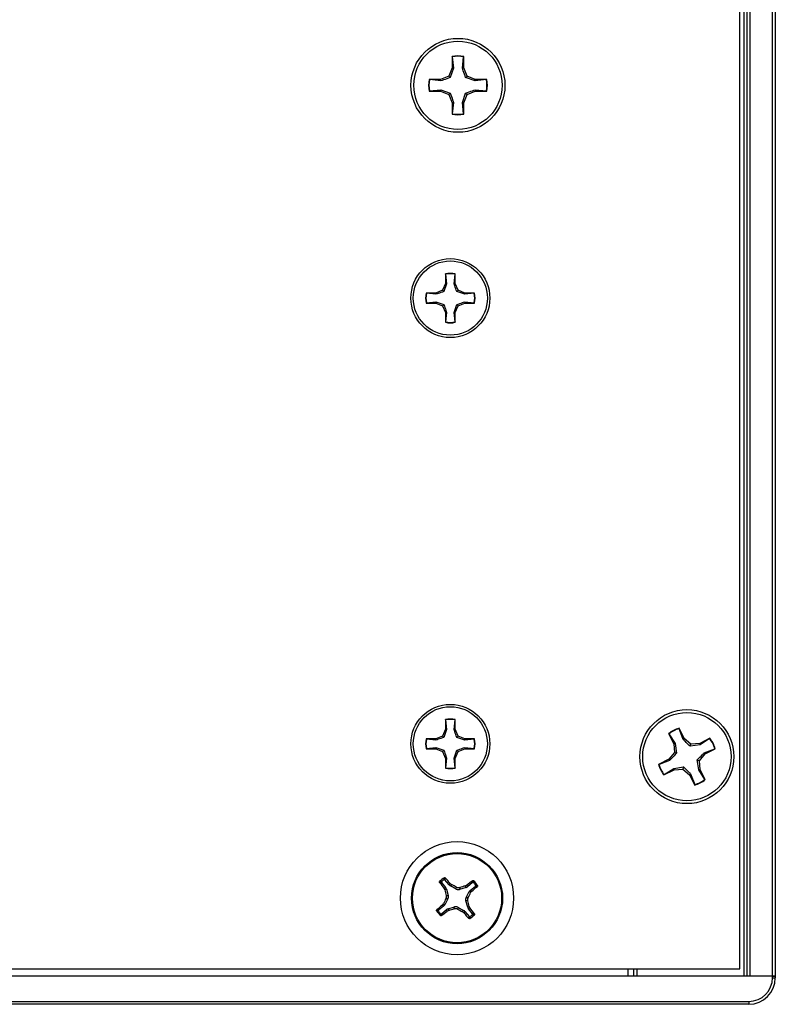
# Paper-space layout 'P3m-V' of a CAD drawing. Header units: inches. Extents: x 0.3 to 33.8, y 0.2 to 21.7.
# Tile 4 of 36: x 3.6 to 5, y 2.7 to 4.4. Entities that reach past the tile are written whole.
import ezdxf

# ---------------------------------------------------------------- set-up
doc = ezdxf.new("R2010")
doc.units = ezdxf.units.IN
doc.header["$MEASUREMENT"] = 0

psp = doc.layouts.new('P3m-V')

# ---------------------------------------------------------------- linework, layer by layer
at = {"color": 7, "linetype": 'Continuous', "lineweight": 25}
for p, q in [((4.90994, 2.7501), (4.90994, 10.7501)), ((4.91744, 2.7376), (4.91744, 10.7626)), ((4.92244, 2.7376), (4.92244, 10.7626)), ((4.92744, 10.7626), (4.92744, 2.7376)), ((4.96744, 2.7376), (4.96744, 10.7626)), ((4.97244, 10.7626), (4.97244, 2.7376)), ((4.40119, 4.3619), (4.40119, 4.34163)), ((4.40157, 4.36119), (4.40119, 4.3619)), ((4.40157, 4.36119), (4.40359, 4.34115)), ((4.4196, 4.34115), (4.42161, 4.36119)), ((4.42161, 4.36119), (4.42199, 4.3619)), ((4.42199, 4.34163), (4.42199, 4.3619)), ((4.40119, 4.34163), (4.39525, 4.32729)), ((4.40359, 4.34115), (4.39801, 4.32453)), ((4.40359, 4.34115), (4.40119, 4.34163)), ((4.4196, 4.34115), (4.42199, 4.34163)), ((4.42793, 4.32729), (4.42199, 4.34163)), ((4.38092, 4.32135), (4.36064, 4.32135)), ((4.36135, 4.32097), (4.36064, 4.32135)), ((4.38139, 4.31896), (4.36135, 4.32097)), ((4.39525, 4.32729), (4.38092, 4.32135)), ((4.38139, 4.31896), (4.38092, 4.32135)), ((4.39801, 4.32453), (4.39525, 4.32729)), ((4.42517, 4.32453), (4.42793, 4.32729)), ((4.44179, 4.31896), (4.42517, 4.32453)), ((4.44227, 4.32135), (4.42793, 4.32729)), ((4.44179, 4.31896), (4.44227, 4.32135)), ((4.46183, 4.32097), (4.44179, 4.31896)), ((4.46254, 4.32135), (4.44227, 4.32135)), ((4.46183, 4.32097), (4.46254, 4.32135)), ((4.36135, 4.30094), (4.36064, 4.30055)), ((4.36064, 4.30055), (4.38092, 4.30055)), ((4.36135, 4.30094), (4.38139, 4.30295)), ((4.38139, 4.30295), (4.38092, 4.30055)), ((4.38092, 4.30055), (4.39525, 4.29462)), ((4.38139, 4.30295), (4.39801, 4.29738)), ((4.39801, 4.29738), (4.39525, 4.29462)), ((4.4196, 4.28076), (4.42517, 4.29738)), ((4.42517, 4.29738), (4.42793, 4.29462)), ((4.42793, 4.29462), (4.44227, 4.30055)), ((4.44179, 4.30295), (4.44227, 4.30055)), ((4.44179, 4.30295), (4.46183, 4.30094)), ((4.44227, 4.30055), (4.46254, 4.30055)), ((4.46183, 4.30094), (4.46254, 4.30055)), ((4.39525, 4.29462), (4.40119, 4.28028)), ((4.40359, 4.28076), (4.40119, 4.28028)), ((4.40119, 4.28028), (4.40119, 4.26)), ((4.40359, 4.28076), (4.40157, 4.26071)), ((4.4196, 4.28076), (4.42199, 4.28028)), ((4.42161, 4.26071), (4.4196, 4.28076)), ((4.42199, 4.28028), (4.42793, 4.29462)), ((4.42199, 4.26), (4.42199, 4.28028)), ((4.40157, 4.26071), (4.40119, 4.26)), ((4.42161, 4.26071), (4.42199, 4.26)), ((4.3894, 3.97793), (4.3894, 3.9609)), ((4.38972, 3.97733), (4.3894, 3.97793)), ((4.38972, 3.97733), (4.39141, 3.9605)), ((4.40485, 3.9605), (4.40654, 3.97733)), ((4.40654, 3.97733), (4.40686, 3.97793)), ((4.40686, 3.9609), (4.40686, 3.97793)), ((4.38441, 3.94886), (4.37237, 3.94388)), ((4.3894, 3.9609), (4.38441, 3.94886)), ((4.38673, 3.94654), (4.38441, 3.94886)), ((4.39141, 3.9605), (4.38673, 3.94654)), ((4.39141, 3.9605), (4.3894, 3.9609)), ((4.40485, 3.9605), (4.40686, 3.9609)), ((4.41185, 3.94886), (4.40686, 3.9609)), ((4.40953, 3.94654), (4.41185, 3.94886)), ((4.42389, 3.94388), (4.41185, 3.94886)), ((4.37237, 3.94388), (4.35535, 3.94388)), ((4.35594, 3.94355), (4.35535, 3.94388)), ((4.37277, 3.94186), (4.35594, 3.94355)), ((4.37277, 3.94186), (4.37237, 3.94388)), ((4.42349, 3.94186), (4.40953, 3.94654)), ((4.42349, 3.94186), (4.42389, 3.94388)), ((4.44032, 3.94355), (4.42349, 3.94186)), ((4.44092, 3.94388), (4.42389, 3.94388)), ((4.44032, 3.94355), (4.44092, 3.94388)), ((4.35594, 3.92673), (4.35535, 3.92641)), ((4.35535, 3.92641), (4.37237, 3.92641)), ((4.35594, 3.92673), (4.37277, 3.92842)), ((4.37277, 3.92842), (4.37237, 3.92641)), ((4.37237, 3.92641), (4.38441, 3.92142)), ((4.37277, 3.92842), (4.38673, 3.92374)), ((4.38673, 3.92374), (4.38441, 3.92142)), ((4.38441, 3.92142), (4.3894, 3.90938)), ((4.40485, 3.90978), (4.40953, 3.92374)), ((4.40686, 3.90938), (4.41185, 3.92142)), ((4.40953, 3.92374), (4.41185, 3.92142)), ((4.41185, 3.92142), (4.42389, 3.92641)), ((4.42349, 3.92842), (4.42389, 3.92641)), ((4.42349, 3.92842), (4.44032, 3.92673)), ((4.42389, 3.92641), (4.44092, 3.92641)), ((4.44032, 3.92673), (4.44092, 3.92641)), ((4.39141, 3.90978), (4.3894, 3.90938)), ((4.3894, 3.90938), (4.3894, 3.89236)), ((4.39141, 3.90978), (4.38972, 3.89295)), ((4.40654, 3.89295), (4.40485, 3.90978)), ((4.40485, 3.90978), (4.40686, 3.90938)), ((4.40686, 3.89236), (4.40686, 3.90938)), ((4.38972, 3.89295), (4.3894, 3.89236)), ((4.40654, 3.89295), (4.40686, 3.89236)), ((4.3894, 3.19052), (4.3894, 3.1735)), ((4.38972, 3.18993), (4.3894, 3.19052)), ((4.38972, 3.18993), (4.39141, 3.1731)), ((4.40485, 3.1731), (4.40654, 3.18993)), ((4.40654, 3.18993), (4.40686, 3.19052)), ((4.40686, 3.1735), (4.40686, 3.19052)), ((4.3894, 3.1735), (4.38441, 3.16146)), ((4.39141, 3.1731), (4.38673, 3.15914)), ((4.39141, 3.1731), (4.3894, 3.1735)), ((4.40485, 3.1731), (4.40686, 3.1735)), ((4.41185, 3.16146), (4.40686, 3.1735)), ((4.78378, 3.16576), (4.79299, 3.1477)), ((4.78444, 3.16531), (4.78378, 3.16576)), ((4.80229, 3.17441), (4.80231, 3.17522)), ((4.8096, 3.15564), (4.80229, 3.17441)), ((4.81152, 3.15715), (4.80231, 3.17522)), ((4.37237, 3.15647), (4.35535, 3.15647)), ((4.35594, 3.15615), (4.35535, 3.15647)), ((4.37277, 3.15446), (4.35594, 3.15615)), ((4.38441, 3.16146), (4.37237, 3.15647)), ((4.37277, 3.15446), (4.37237, 3.15647)), ((4.38673, 3.15914), (4.38441, 3.16146)), ((4.40953, 3.15914), (4.41185, 3.16146)), ((4.42349, 3.15446), (4.40953, 3.15914)), ((4.42389, 3.15647), (4.41185, 3.16146)), ((4.42349, 3.15446), (4.42389, 3.15647)), ((4.44032, 3.15615), (4.42349, 3.15446)), ((4.44092, 3.15647), (4.42389, 3.15647)), ((4.44032, 3.15615), (4.44092, 3.15647)), ((4.78444, 3.16531), (4.79534, 3.14837)), ((4.79534, 3.14837), (4.79299, 3.1477)), ((4.79534, 3.14837), (4.79793, 3.13103)), ((4.8096, 3.15564), (4.81152, 3.15715)), ((4.82332, 3.14708), (4.81152, 3.15715)), ((4.83879, 3.1483), (4.82332, 3.14708)), ((4.85685, 3.15752), (4.83879, 3.1483)), ((4.83946, 3.14595), (4.83879, 3.1483)), ((4.8564, 3.15685), (4.83946, 3.14595)), ((4.8564, 3.15685), (4.85685, 3.15752)), ((4.35594, 3.13933), (4.35535, 3.13901)), ((4.35535, 3.13901), (4.37237, 3.13901)), ((4.35594, 3.13933), (4.37277, 3.14102)), ((4.37277, 3.14102), (4.37237, 3.13901)), ((4.37237, 3.13901), (4.38441, 3.13402)), ((4.37277, 3.14102), (4.38673, 3.13634)), ((4.38673, 3.13634), (4.38441, 3.13402)), ((4.38441, 3.13402), (4.3894, 3.12198)), ((4.40485, 3.12238), (4.40953, 3.13634)), ((4.40686, 3.12198), (4.41185, 3.13402)), ((4.40953, 3.13634), (4.41185, 3.13402)), ((4.41185, 3.13402), (4.42389, 3.13901)), ((4.42349, 3.14102), (4.42389, 3.13901)), ((4.42349, 3.14102), (4.44032, 3.13933)), ((4.42389, 3.13901), (4.44092, 3.13901)), ((4.44032, 3.13933), (4.44092, 3.13901)), ((4.79421, 3.13223), (4.78414, 3.12043)), ((4.79299, 3.1477), (4.79421, 3.13223)), ((4.79793, 3.13103), (4.79421, 3.13223)), ((4.82212, 3.14337), (4.82332, 3.14708)), ((4.83946, 3.14595), (4.82212, 3.14337)), ((4.84673, 3.13169), (4.8655, 3.139)), ((4.84673, 3.13169), (4.84824, 3.12977)), ((4.84824, 3.12977), (4.8663, 3.13899)), ((4.8655, 3.139), (4.8663, 3.13899)), ((4.39141, 3.12238), (4.3894, 3.12198)), ((4.3894, 3.12198), (4.3894, 3.10496)), ((4.39141, 3.12238), (4.38972, 3.10555)), ((4.40654, 3.10555), (4.40485, 3.12238)), ((4.40485, 3.12238), (4.40686, 3.12198)), ((4.40686, 3.10496), (4.40686, 3.12198)), ((4.78414, 3.12043), (4.76608, 3.11122)), ((4.78565, 3.11851), (4.76689, 3.1112)), ((4.78565, 3.11851), (4.78414, 3.12043)), ((4.83446, 3.11918), (4.83817, 3.11797)), ((4.83704, 3.10184), (4.83446, 3.11918)), ((4.83817, 3.11797), (4.84824, 3.12977)), ((4.83939, 3.1025), (4.83817, 3.11797)), ((4.38972, 3.10555), (4.3894, 3.10496)), ((4.40654, 3.10555), (4.40686, 3.10496)), ((4.76689, 3.1112), (4.76608, 3.11122)), ((4.77553, 3.09269), (4.79359, 3.1019)), ((4.77599, 3.09335), (4.79293, 3.10425)), ((4.79293, 3.10425), (4.81027, 3.10684)), ((4.79293, 3.10425), (4.79359, 3.1019)), ((4.79359, 3.1019), (4.80906, 3.10312)), ((4.81027, 3.10684), (4.80906, 3.10312)), ((4.80906, 3.10312), (4.82086, 3.09305)), ((4.83704, 3.10184), (4.83939, 3.1025)), ((4.84794, 3.0849), (4.83704, 3.10184)), ((4.8486, 3.08444), (4.83939, 3.1025)), ((4.77599, 3.09335), (4.77553, 3.09269)), ((4.82278, 3.09456), (4.82086, 3.09305)), ((4.82086, 3.09305), (4.83008, 3.07499)), ((4.82278, 3.09456), (4.83009, 3.0758)), ((4.84794, 3.0849), (4.8486, 3.08444)), ((4.83009, 3.0758), (4.83008, 3.07499)), ((4.39591, 2.89873), (4.38859, 2.90775)), ((4.3824, 2.90272), (4.38971, 2.8937)), ((4.38704, 2.8923), (4.38971, 2.8937)), ((4.38838, 2.88957), (4.38704, 2.8923)), ((4.39113, 2.89102), (4.38838, 2.88957)), ((4.39113, 2.89102), (4.39449, 2.87971)), ((4.39591, 2.89873), (4.39783, 2.90106)), ((4.39783, 2.90106), (4.40022, 2.89918)), ((4.40022, 2.89918), (4.39824, 2.89679)), ((4.40862, 2.89117), (4.39824, 2.89679)), ((4.40862, 2.89117), (4.40898, 2.89462)), ((4.4149, 2.894), (4.41455, 2.89056)), ((4.42586, 2.89392), (4.41455, 2.89056)), ((4.42441, 2.89666), (4.42714, 2.89801)), ((4.42586, 2.89392), (4.42441, 2.89666)), ((4.42714, 2.89801), (4.42854, 2.89534)), ((4.43756, 2.90265), (4.42854, 2.89534)), ((4.43357, 2.88914), (4.44259, 2.89645)), ((4.43357, 2.88914), (4.4359, 2.88721)), ((4.39387, 2.87378), (4.38825, 2.8634)), ((4.39387, 2.87378), (4.39043, 2.87414)), ((4.39105, 2.88006), (4.39449, 2.87971)), ((4.42884, 2.87014), (4.4254, 2.8705)), ((4.42876, 2.85919), (4.4254, 2.8705)), ((4.42601, 2.87642), (4.43163, 2.8868)), ((4.42601, 2.87642), (4.42945, 2.87607)), ((4.43402, 2.88482), (4.43163, 2.8868)), ((4.4359, 2.88721), (4.43402, 2.88482)), ((4.38631, 2.86107), (4.3773, 2.85375)), ((4.38233, 2.84756), (4.39134, 2.85487)), ((4.38399, 2.863), (4.38587, 2.86538)), ((4.38631, 2.86107), (4.38399, 2.863)), ((4.38587, 2.86538), (4.38825, 2.8634)), ((4.39275, 2.8522), (4.39134, 2.85487)), ((4.39547, 2.85354), (4.39275, 2.8522)), ((4.39403, 2.85629), (4.40534, 2.85965)), ((4.39403, 2.85629), (4.39547, 2.85354)), ((4.40498, 2.85621), (4.40534, 2.85965)), ((4.41126, 2.85903), (4.4109, 2.85559)), ((4.41126, 2.85903), (4.42164, 2.85341)), ((4.41966, 2.85103), (4.42164, 2.85341)), ((4.42876, 2.85919), (4.4315, 2.86063)), ((4.43285, 2.85791), (4.43018, 2.8565)), ((4.43749, 2.84749), (4.43018, 2.8565)), ((4.4315, 2.86063), (4.43285, 2.85791)), ((4.42205, 2.84915), (4.41966, 2.85103)), ((4.42398, 2.85147), (4.42205, 2.84915)), ((4.42398, 2.85147), (4.43129, 2.84246)), ((2.40994, 2.7501), (4.90994, 2.7501)), ((4.71244, 2.7376), (4.71244, 2.7501)), ((4.72244, 2.7376), (4.72244, 2.7501)), ((4.72744, 2.7501), (4.72744, 2.7376)), ((4.96744, 2.7376), (2.35244, 2.7376)), ((4.96744, 2.7376), (4.92744, 2.7376)), ((4.96744, 2.73448), (4.96744, 2.7376)), ((4.96744, 2.7376), (4.97244, 2.7376)), ((4.97244, 2.7376), (4.96744, 2.7376)), ((4.96744, 2.73448), (4.97244, 2.73448)), ((4.97244, 2.7376), (4.97244, 2.73448)), ((2.39432, 2.6926), (4.92557, 2.6926)), ((4.92557, 2.6876), (2.39432, 2.6876)), ((4.92557, 2.6926), (4.92557, 2.6876))]:
    psp.add_line(p, q, dxfattribs=at)
for centre, radius in [((4.41159, 4.31095), 0.083), ((4.41159, 4.31095), 0.078), ((4.39813, 3.93514), 0.06975), ((4.39813, 3.93514), 0.0655), ((4.39813, 3.14774), 0.06975), ((4.39813, 3.14774), 0.0655), ((4.81619, 3.1251), 0.083), ((4.81619, 3.1251), 0.078), ((4.40994, 2.8751), 0.1), ((4.40994, 2.8751), 0.0805), ((4.40994, 2.8751), 0.07876)]:
    psp.add_circle(centre, radius, dxfattribs=at)
for centre, radius, start, end in [((4.41159, 4.31095), 0.052, 78.46304, 101.53696), ((4.41159, 4.31095), 0.05123, 78.72385, 101.27615), ((4.41159, 4.31095), 0.052, 168.46304, 191.53696), ((4.41159, 4.31095), 0.05123, 168.72385, 191.27615), ((4.41159, 4.31095), 0.05123, 348.72385, 11.27615), ((4.41159, 4.31095), 0.052, 348.46304, 11.53696), ((4.41159, 4.31095), 0.052, 258.46304, 281.53696), ((4.41159, 4.31095), 0.05123, 258.72385, 281.27615), ((4.39813, 3.93514), 0.04367, 78.46304, 101.53696), ((4.39813, 3.93514), 0.04302, 78.72385, 101.27615), ((4.39813, 3.93514), 0.04367, 168.46304, 191.53696), ((4.39813, 3.93514), 0.04302, 168.72385, 191.27615), ((4.39813, 3.93514), 0.04302, 348.72385, 11.27615), ((4.39813, 3.93514), 0.04367, 348.46304, 11.53696), ((4.39813, 3.93514), 0.04367, 258.46304, 281.53696), ((4.39813, 3.93514), 0.04302, 258.72385, 281.27615), ((4.39813, 3.14774), 0.04367, 78.46304, 101.53696), ((4.39813, 3.14774), 0.04302, 78.72385, 101.27615), ((4.81619, 3.1251), 0.052, 105.48493, 128.55885), ((4.81619, 3.1251), 0.05123, 105.74574, 128.29804), ((4.39813, 3.14774), 0.04367, 168.46304, 191.53696), ((4.39813, 3.14774), 0.04302, 168.72385, 191.27615), ((4.39813, 3.14774), 0.04302, 348.72385, 11.27615), ((4.39813, 3.14774), 0.04367, 348.46304, 11.53696), ((4.81619, 3.1251), 0.05123, 15.74574, 38.29804), ((4.81619, 3.1251), 0.052, 15.48493, 38.55885), ((4.39813, 3.14774), 0.04367, 258.46304, 281.53696), ((4.39813, 3.14774), 0.04302, 258.72385, 281.27615), ((4.81619, 3.1251), 0.052, 195.48493, 218.55885), ((4.81619, 3.1251), 0.05123, 195.74574, 218.29804), ((4.81619, 3.1251), 0.052, 285.48493, 308.55885), ((4.81619, 3.1251), 0.05123, 285.74574, 308.29804), ((4.40994, 2.8751), 0.04248, 121.78058, 136.33153), ((4.40994, 2.8751), 0.04007, 124.8945, 133.21762), ((3.79519, 2.38143), 0.79574, 40.76943, 41.72326), ((4.90981, 2.26538), 0.79574, 126.38885, 127.34269), ((4.40994, 2.8751), 0.04248, 31.78058, 46.33153), ((5.01967, 3.37497), 0.79574, 216.38885, 217.34269), ((5.28136, 3.1345), 0.92596, 195.33804, 195.94908), ((3.9766, 2.07581), 0.92596, 62.16303, 62.77407), ((4.66934, 2.00368), 0.92596, 105.33804, 105.94908), ((3.91627, 3.48985), 0.79574, 310.76943, 311.72326), ((4.40994, 2.8751), 0.04007, 34.8945, 43.21762), ((5.20924, 2.44176), 0.92596, 152.16303, 152.77407), ((3.53852, 2.6157), 0.92596, 15.33804, 15.94908), ((3.61065, 3.30845), 0.92596, 332.16303, 332.77407), ((4.40994, 2.8751), 0.04248, 211.78058, 226.33153), ((4.90362, 2.26035), 0.79574, 130.76943, 131.72326), ((4.15054, 3.74652), 0.92596, 285.33804, 285.94908), ((4.84329, 3.6744), 0.92596, 242.16303, 242.77407), ((3.80022, 2.37523), 0.79574, 36.38885, 37.34269), ((4.40994, 2.8751), 0.04007, 214.8945, 223.21762), ((3.91007, 3.48483), 0.79574, 306.38885, 307.34269), ((5.02469, 3.36878), 0.79574, 220.76943, 221.72326), ((4.40994, 2.8751), 0.04248, 301.78058, 316.33153), ((4.40994, 2.8751), 0.04007, 304.8945, 313.21762), ((4.92557, 2.73448), 0.04188, 270, 0), ((4.92557, 2.73448), 0.04688, 270, 0)]:
    psp.add_arc(centre, radius, start, end, dxfattribs=at)
for centre, major_axis, ratio, start_param, end_param in [((4.38359, 2.88876), (-0.00696, -0.00367), 0.994307, 2.9463327, 3.3368526), ((4.40201, 2.9037), (0.00503, 0.00606), 0.994307, 2.9463327, 3.3368526), ((4.41234, 2.89811), (0.00082, 0.00783), 0.993591, 2.7511616, 3.5320237), ((4.4236, 2.90146), (-0.00367, 0.00696), 0.994307, 2.9463327, 3.3368526), ((4.43854, 2.88304), (0.00606, -0.00503), 0.994307, 2.9463327, 3.3368526), ((4.38694, 2.8775), (-0.00783, 0.00082), 0.993591, 2.7511616, 3.5320237), ((4.43295, 2.87271), (0.00783, -0.00082), 0.993591, 2.7511616, 3.5320237), ((4.38134, 2.86717), (-0.00606, 0.00503), 0.994307, 2.9463327, 3.3368526), ((4.39628, 2.84875), (0.00367, -0.00696), 0.994307, 2.9463327, 3.3368526), ((4.40755, 2.8521), (-0.00082, -0.00783), 0.993591, 2.7511616, 3.5320237), ((4.41788, 2.8465), (-0.00503, -0.00606), 0.994307, 2.9463327, 3.3368526), ((4.4363, 2.86144), (0.00696, 0.00367), 0.994307, 2.9463327, 3.3368526)]:
    psp.add_ellipse(centre, major_axis=major_axis, ratio=ratio, start_param=start_param, end_param=end_param, dxfattribs=at)
for points, knots in [([(4.42517, 4.32453), (4.42373, 4.32868), (4.42169, 4.33455), (4.42007, 4.33965), (4.4196, 4.34115)], [0, 0, 0, 0, 0.7055493, 1, 1, 1, 1]), ([(4.39801, 4.32453), (4.39387, 4.32309), (4.388, 4.32106), (4.38289, 4.31944), (4.38139, 4.31896)], [0, 0, 0, 0, 0.7055493, 1, 1, 1, 1]), ([(4.39801, 4.29738), (4.39945, 4.29323), (4.40149, 4.28736), (4.40311, 4.28226), (4.40359, 4.28076)], [0, 0, 0, 0, 0.7055493, 1, 1, 1, 1]), ([(4.42517, 4.29738), (4.42931, 4.29881), (4.43519, 4.30085), (4.44029, 4.30247), (4.44179, 4.30295)], [0, 0, 0, 0, 0.7055493, 1, 1, 1, 1]), ([(4.40953, 3.94654), (4.40833, 3.95002), (4.40661, 3.95496), (4.40525, 3.95924), (4.40485, 3.9605)], [0, 0, 0, 0, 0.7055493, 1, 1, 1, 1]), ([(4.38673, 3.94654), (4.38325, 3.94534), (4.37832, 3.94362), (4.37403, 3.94226), (4.37277, 3.94186)], [0, 0, 0, 0, 0.70554926, 1, 1, 1, 1]), ([(4.38673, 3.92374), (4.38794, 3.92026), (4.38965, 3.91533), (4.39101, 3.91104), (4.39141, 3.90978)], [0, 0, 0, 0, 0.7055493, 1, 1, 1, 1]), ([(4.40953, 3.92374), (4.41301, 3.92495), (4.41795, 3.92666), (4.42223, 3.92802), (4.42349, 3.92842)], [0, 0, 0, 0, 0.7055493, 1, 1, 1, 1]), ([(4.40953, 3.15914), (4.40833, 3.16262), (4.40661, 3.16756), (4.40525, 3.17184), (4.40485, 3.1731)], [0, 0, 0, 0, 0.7055493, 1, 1, 1, 1]), ([(4.38673, 3.15914), (4.38325, 3.15793), (4.37832, 3.15622), (4.37403, 3.15486), (4.37277, 3.15446)], [0, 0, 0, 0, 0.70554926, 1, 1, 1, 1]), ([(4.82212, 3.14337), (4.81896, 3.14641), (4.81447, 3.15071), (4.81071, 3.15452), (4.8096, 3.15564)], [0, 0, 0, 0, 0.70554926, 1, 1, 1, 1]), ([(4.38673, 3.13634), (4.38794, 3.13286), (4.38965, 3.12793), (4.39101, 3.12364), (4.39141, 3.12238)], [0, 0, 0, 0, 0.7055493, 1, 1, 1, 1]), ([(4.40953, 3.13634), (4.41301, 3.13755), (4.41795, 3.13926), (4.42223, 3.14062), (4.42349, 3.14102)], [0, 0, 0, 0, 0.7055493, 1, 1, 1, 1]), ([(4.79793, 3.13103), (4.79489, 3.12787), (4.79058, 3.12338), (4.78677, 3.11962), (4.78565, 3.11851)], [0, 0, 0, 0, 0.7055493, 1, 1, 1, 1]), ([(4.83446, 3.11918), (4.8375, 3.12234), (4.8418, 3.12682), (4.84561, 3.13058), (4.84673, 3.13169)], [0, 0, 0, 0, 0.7055493, 1, 1, 1, 1]), ([(4.81027, 3.10684), (4.81343, 3.1038), (4.81791, 3.09949), (4.82167, 3.09568), (4.82278, 3.09456)], [0, 0, 0, 0, 0.7055493, 1, 1, 1, 1]), ([(4.38702, 2.90797), (4.38711, 2.90852), (4.38728, 2.90961), (4.38747, 2.91068), (4.38757, 2.91121)], [0, 0, 0, 0, 0.5041524, 1, 1, 1, 1]), ([(4.38859, 2.90775), (4.3885, 2.90784), (4.38831, 2.90803), (4.38794, 2.90817), (4.38754, 2.90819), (4.38723, 2.9081), (4.38707, 2.908), (4.38702, 2.90797)], [0, 0, 0, 0, 0.2255496, 0.4511532, 0.6755812, 0.89964, 1, 1, 1, 1]), ([(4.38757, 2.91121), (4.38769, 2.91127), (4.38792, 2.91139), (4.38832, 2.91142), (4.3887, 2.91133), (4.38896, 2.91117), (4.38907, 2.91105), (4.3891, 2.91102)], [0, 0, 0, 0, 0.2243701, 0.4484144, 0.6809027, 0.9255748, 1, 1, 1, 1]), ([(4.3891, 2.91102), (4.38901, 2.91047), (4.38883, 2.90939), (4.38867, 2.90829), (4.38859, 2.90775)], [0, 0, 0, 0, 0.5053527, 1, 1, 1, 1]), ([(4.43756, 2.90265), (4.43759, 2.9032), (4.43766, 2.90431), (4.43771, 2.9054), (4.43773, 2.90595)], [0, 0, 0, 0, 0.49464991, 1, 1, 1, 1]), ([(4.43773, 2.90595), (4.43785, 2.90602), (4.43809, 2.90616), (4.43851, 2.90619), (4.43893, 2.9061), (4.43916, 2.90592), (4.43927, 2.90583)], [0, 0, 0, 0, 0.2526917, 0.5055172, 0.7534417, 1, 1, 1, 1]), ([(4.43927, 2.90583), (4.43926, 2.90529), (4.43923, 2.90421), (4.43917, 2.9031), (4.43914, 2.90254)], [0, 0, 0, 0, 0.4958449, 1, 1, 1, 1]), ([(4.37909, 2.90289), (4.37902, 2.90301), (4.37889, 2.90325), (4.37885, 2.90367), (4.37895, 2.90409), (4.37913, 2.90432), (4.37922, 2.90443)], [0, 0, 0, 0, 0.25269173, 0.50551722, 0.75344174, 1, 1, 1, 1]), ([(4.3824, 2.90272), (4.38185, 2.90275), (4.38074, 2.90282), (4.37964, 2.90287), (4.37909, 2.90289)], [0, 0, 0, 0, 0.4946499, 1, 1, 1, 1]), ([(4.37922, 2.90443), (4.37975, 2.90442), (4.38084, 2.90439), (4.38195, 2.90433), (4.3825, 2.9043)], [0, 0, 0, 0, 0.4958449, 1, 1, 1, 1]), ([(4.3825, 2.9043), (4.38242, 2.9042), (4.38224, 2.90401), (4.38212, 2.90362), (4.38214, 2.90322), (4.38225, 2.90292), (4.38236, 2.90277), (4.3824, 2.90272)], [0, 0, 0, 0, 0.2255497, 0.4511533, 0.6755815, 0.8996403, 1, 1, 1, 1]), ([(4.40898, 2.89462), (4.40979, 2.89428), (4.4114, 2.89362), (4.4135, 2.89365), (4.41462, 2.89393), (4.4149, 2.894)], [0, 0, 0, 0, 0.4271588, 0.8543492, 1, 1, 1, 1]), ([(4.43914, 2.90254), (4.43904, 2.90263), (4.43885, 2.9028), (4.43846, 2.90292), (4.43806, 2.90291), (4.43776, 2.9028), (4.4376, 2.90268), (4.43756, 2.90265)], [0, 0, 0, 0, 0.2255497, 0.4511533, 0.6755815, 0.8996403, 1, 1, 1, 1]), ([(4.44259, 2.89645), (4.44268, 2.89654), (4.44287, 2.89673), (4.44301, 2.89711), (4.44303, 2.8975), (4.44294, 2.89782), (4.44284, 2.89798), (4.44281, 2.89803)], [0, 0, 0, 0, 0.2255496, 0.4511532, 0.6755812, 0.89964, 1, 1, 1, 1]), ([(4.44586, 2.89594), (4.44531, 2.89603), (4.44423, 2.89621), (4.44313, 2.89637), (4.44259, 2.89645)], [0, 0, 0, 0, 0.50535269, 1, 1, 1, 1]), ([(4.44281, 2.89803), (4.44336, 2.89794), (4.44445, 2.89776), (4.44552, 2.89757), (4.44605, 2.89747)], [0, 0, 0, 0, 0.5041524, 1, 1, 1, 1]), ([(4.44605, 2.89747), (4.44611, 2.89736), (4.44623, 2.89712), (4.44625, 2.89673), (4.44617, 2.89635), (4.44601, 2.89609), (4.44589, 2.89597), (4.44586, 2.89594)], [0, 0, 0, 0, 0.2243701, 0.4484144, 0.6809027, 0.9255748, 1, 1, 1, 1]), ([(4.39043, 2.87414), (4.39076, 2.87495), (4.39142, 2.87656), (4.3914, 2.87866), (4.39112, 2.87978), (4.39105, 2.88006)], [0, 0, 0, 0, 0.4271588, 0.8543492, 1, 1, 1, 1]), ([(4.42945, 2.87607), (4.42912, 2.87526), (4.42846, 2.87365), (4.42849, 2.87155), (4.42877, 2.87043), (4.42884, 2.87014)], [0, 0, 0, 0, 0.4271588, 0.8543492, 1, 1, 1, 1]), ([(4.37383, 2.85273), (4.37377, 2.85285), (4.37366, 2.85308), (4.37363, 2.85348), (4.37372, 2.85386), (4.37388, 2.85412), (4.374, 2.85423), (4.37403, 2.85426)], [0, 0, 0, 0, 0.2243701, 0.4484144, 0.6809027, 0.9255748, 1, 1, 1, 1]), ([(4.37708, 2.85218), (4.37652, 2.85227), (4.37543, 2.85244), (4.37436, 2.85263), (4.37383, 2.85273)], [0, 0, 0, 0, 0.5041524, 1, 1, 1, 1]), ([(4.37403, 2.85426), (4.37457, 2.85417), (4.37565, 2.85399), (4.37675, 2.85383), (4.3773, 2.85375)], [0, 0, 0, 0, 0.5053527, 1, 1, 1, 1]), ([(4.3773, 2.85375), (4.3772, 2.85366), (4.37702, 2.85348), (4.37687, 2.8531), (4.37685, 2.8527), (4.37694, 2.85239), (4.37704, 2.85223), (4.37708, 2.85218)], [0, 0, 0, 0, 0.2255496, 0.4511532, 0.6755812, 0.89964, 1, 1, 1, 1]), ([(4.4109, 2.85559), (4.4101, 2.85592), (4.40849, 2.85658), (4.40639, 2.85656), (4.40527, 2.85628), (4.40498, 2.85621)], [0, 0, 0, 0, 0.4271588, 0.8543492, 1, 1, 1, 1]), ([(4.38061, 2.84438), (4.38063, 2.84491), (4.38066, 2.846), (4.38071, 2.84711), (4.38074, 2.84766)], [0, 0, 0, 0, 0.4958476, 1, 1, 1, 1]), ([(4.38215, 2.84425), (4.38203, 2.84418), (4.3818, 2.84405), (4.38138, 2.84401), (4.38095, 2.84411), (4.38073, 2.84429), (4.38061, 2.84438)], [0, 0, 0, 0, 0.2526917, 0.5055172, 0.7534417, 1, 1, 1, 1]), ([(4.38074, 2.84766), (4.38084, 2.84758), (4.38104, 2.8474), (4.38143, 2.84728), (4.38182, 2.8473), (4.38213, 2.84741), (4.38228, 2.84752), (4.38233, 2.84756)], [0, 0, 0, 0, 0.2255497, 0.4511533, 0.6755815, 0.8996403, 1, 1, 1, 1]), ([(4.38233, 2.84756), (4.38229, 2.84701), (4.38222, 2.8459), (4.38217, 2.8448), (4.38215, 2.84425)], [0, 0, 0, 0, 0.4946473, 1, 1, 1, 1]), ([(4.43078, 2.83919), (4.43087, 2.83973), (4.43105, 2.84081), (4.43121, 2.84191), (4.43129, 2.84246)], [0, 0, 0, 0, 0.5053527, 1, 1, 1, 1]), ([(4.43231, 2.83899), (4.4322, 2.83893), (4.43196, 2.83882), (4.43157, 2.83879), (4.43119, 2.83888), (4.43093, 2.83904), (4.43081, 2.83916), (4.43078, 2.83919)], [0, 0, 0, 0, 0.2243701, 0.4484144, 0.6809027, 0.9255748, 1, 1, 1, 1]), ([(4.43129, 2.84246), (4.43138, 2.84236), (4.43157, 2.84218), (4.43195, 2.84203), (4.43234, 2.84201), (4.43266, 2.8421), (4.43282, 2.84221), (4.43287, 2.84224)], [0, 0, 0, 0, 0.22554961, 0.45115321, 0.67558118, 0.89964004, 1, 1, 1, 1]), ([(4.43287, 2.84224), (4.43278, 2.84169), (4.4326, 2.84059), (4.43241, 2.83952), (4.43231, 2.83899)], [0, 0, 0, 0, 0.5041524, 1, 1, 1, 1]), ([(4.43738, 2.8459), (4.43747, 2.846), (4.43764, 2.8462), (4.43776, 2.84659), (4.43775, 2.84698), (4.43764, 2.84729), (4.43752, 2.84744), (4.43749, 2.84749)], [0, 0, 0, 0, 0.22554966, 0.4511533, 0.67558153, 0.89964028, 1, 1, 1, 1]), ([(4.44067, 2.84577), (4.44013, 2.84579), (4.43905, 2.84582), (4.43794, 2.84587), (4.43738, 2.8459)], [0, 0, 0, 0, 0.4958476, 1, 1, 1, 1]), ([(4.43749, 2.84749), (4.43804, 2.84745), (4.43915, 2.84738), (4.44024, 2.84733), (4.44079, 2.84731)], [0, 0, 0, 0, 0.4946473, 1, 1, 1, 1]), ([(4.44079, 2.84731), (4.44086, 2.84719), (4.441, 2.84696), (4.44103, 2.84654), (4.44094, 2.84611), (4.44076, 2.84589), (4.44067, 2.84577)], [0, 0, 0, 0, 0.25269173, 0.50551722, 0.75344174, 1, 1, 1, 1])]:
    psp.add_open_spline(points, degree=3, knots=knots, dxfattribs=at)

doc.saveas('drawing.dxf')
